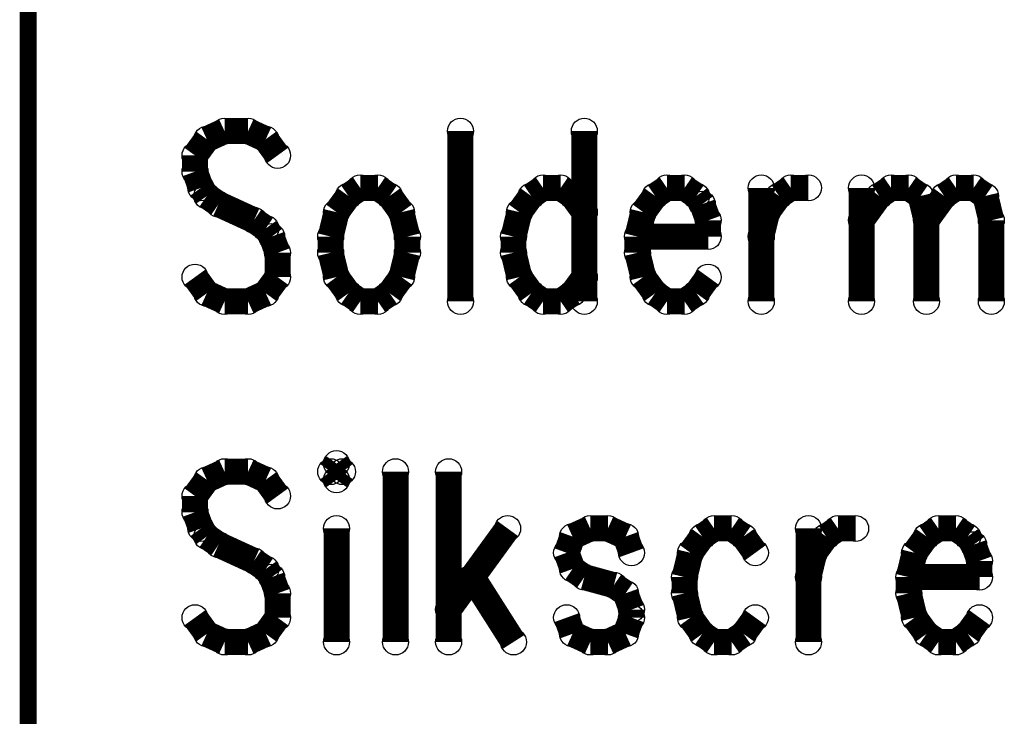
# Model space of a CAD drawing. Extents: x 97 to 162, y 100 to 201.
# Tile 38 of 47: x 96.97 to 102.75, y 183.47 to 187.56. Entities that reach past the tile are written whole.
import ezdxf

# ---------------------------------------------------------------- set-up
doc = ezdxf.new("R2010")
doc.units = 0
doc.layers.get('0').update_dxf_attribs({"linetype": 'CONTINUOUS'})
doc.layers.add('C-MASK_GBR', color=7, linetype='CONTINUOUS')
doc.layers.add('C-SILK_GBR', color=6, linetype='CONTINUOUS')

# ---------------------------------------------------------------- blocks, each defined once
blk = doc.blocks.new('ROUND_6')
blk.add_circle((0, 0), 0.0762)

msp = doc.modelspace()

# ---------------------------------------------------------------- linework, layer by layer
at = {"layer": 'C-MASK_GBR'}
for points, const_width in [([(97.020634, 199.314054), (97.020634, 165.278054)], 0.100076), ([(98.173286, 186.904884), (98.069146, 186.857132)], 0.1524), ([(98.311716, 186.904884), (98.173286, 186.904884)], 0.1524), ([(98.415602, 186.857132), (98.311716, 186.904884)], 0.1524), ([(99.558602, 186.904884), (99.558602, 185.904632)], 0.1524), ([(100.286058, 186.904884), (100.286058, 185.904632)], 0.1524), ([(98.069146, 186.857132), (98.000058, 186.761882)], 0.1524), ([(98.484944, 186.761882), (98.415602, 186.857132)], 0.1524), ([(98.000058, 186.761882), (98.000058, 186.666632)], 0.1524), ([(98.000058, 186.666632), (98.034602, 186.571382)], 0.1524), ([(98.034602, 186.571382), (98.069146, 186.523884)], 0.1524), ([(98.96983, 186.571382), (98.900488, 186.523884)], 0.1524), ([(99.073716, 186.571382), (98.96983, 186.571382)], 0.1524), ([(99.143058, 186.523884), (99.073716, 186.571382)], 0.1524), ([(100.043488, 186.571382), (99.974146, 186.523884)], 0.1524), ([(100.147374, 186.571382), (100.043488, 186.571382)], 0.1524), ([(100.216716, 186.523884), (100.147374, 186.571382)], 0.1524), ([(100.770944, 186.571382), (100.701602, 186.523884)], 0.1524), ([(100.87483, 186.571382), (100.770944, 186.571382)], 0.1524), ([(100.944172, 186.523884), (100.87483, 186.571382)], 0.1524), ([(101.325172, 186.571382), (101.325172, 185.904632)], 0.1524), ([(101.429058, 186.523884), (101.498146, 186.571382)], 0.1524), ([(101.498146, 186.571382), (101.602286, 186.571382)], 0.1524), ([(101.913944, 186.571382), (101.913944, 185.904632)], 0.1524), ([(102.01783, 186.523884), (102.087172, 186.571382)], 0.1524), ([(102.087172, 186.571382), (102.191058, 186.571382)], 0.1524), ([(102.191058, 186.571382), (102.260146, 186.523884)], 0.1524), ([(102.39883, 186.523884), (102.468172, 186.571382)], 0.1524), ([(102.468172, 186.571382), (102.572058, 186.571382)], 0.1524), ([(102.572058, 186.571382), (102.641146, 186.523884)], 0.1524), ([(98.069146, 186.523884), (98.138488, 186.476132)], 0.1524), ([(98.900488, 186.523884), (98.831146, 186.428634)], 0.1524), ([(99.212146, 186.428634), (99.143058, 186.523884)], 0.1524), ([(99.974146, 186.523884), (99.905058, 186.428634)], 0.1524), ([(100.286058, 186.428634), (100.216716, 186.523884)], 0.1524), ([(100.701602, 186.523884), (100.63226, 186.428634)], 0.1524), ([(100.978716, 186.476132), (100.944172, 186.523884)], 0.1524), ([(101.359716, 186.428634), (101.429058, 186.523884)], 0.1524), ([(101.913944, 186.380882), (102.01783, 186.523884)], 0.1524), ([(102.260146, 186.523884), (102.294944, 186.380882)], 0.1524), ([(102.294944, 186.380882), (102.39883, 186.523884)], 0.1524), ([(102.641146, 186.523884), (102.675944, 186.380882)], 0.1524), ([(98.138488, 186.476132), (98.34626, 186.380882)], 0.1524), ([(101.01326, 186.380882), (100.978716, 186.476132)], 0.1524), ([(98.34626, 186.380882), (98.415602, 186.333384)], 0.1524), ([(98.831146, 186.428634), (98.796602, 186.285632)], 0.1524), ([(99.246944, 186.285632), (99.212146, 186.428634)], 0.1524), ([(99.905058, 186.428634), (99.87026, 186.285632)], 0.1524), ([(100.63226, 186.428634), (100.597716, 186.285632)], 0.1524), ([(101.01326, 186.285632), (101.01326, 186.380882)], 0.1524), ([(101.325172, 186.285632), (101.359716, 186.428634)], 0.1524), ([(102.294944, 186.380882), (102.294944, 185.904632)], 0.1524), ([(102.675944, 186.380882), (102.675944, 185.904632)], 0.1524), ([(98.415602, 186.333384), (98.450146, 186.285632)], 0.1524), ([(98.450146, 186.285632), (98.484944, 186.190382)], 0.1524), ([(98.796602, 186.285632), (98.796602, 186.190382)], 0.1524), ([(99.246944, 186.190382), (99.246944, 186.285632)], 0.1524), ([(99.87026, 186.285632), (99.87026, 186.190382)], 0.1524), ([(100.597716, 186.285632), (101.01326, 186.285632)], 0.1524), ([(100.597716, 186.285632), (100.597716, 186.190382)], 0.1524), ([(98.484944, 186.190382), (98.484944, 186.047634)], 0.1524), ([(98.796602, 186.190382), (98.831146, 186.047634)], 0.1524), ([(99.212146, 186.047634), (99.246944, 186.190382)], 0.1524), ([(99.87026, 186.190382), (99.905058, 186.047634)], 0.1524), ([(100.597716, 186.190382), (100.63226, 186.047634)], 0.1524), ([(98.069146, 185.952384), (98.000058, 186.047634)], 0.1524), ([(98.484944, 186.047634), (98.415602, 185.952384)], 0.1524), ([(98.831146, 186.047634), (98.900488, 185.952384)], 0.1524), ([(99.143058, 185.952384), (99.212146, 186.047634)], 0.1524), ([(99.905058, 186.047634), (99.974146, 185.952384)], 0.1524), ([(100.216716, 185.952384), (100.286058, 186.047634)], 0.1524), ([(100.63226, 186.047634), (100.701602, 185.952384)], 0.1524), ([(100.944172, 185.952384), (101.01326, 186.047634)], 0.1524), ([(98.173286, 185.904632), (98.069146, 185.952384)], 0.1524), ([(98.415602, 185.952384), (98.311716, 185.904632)], 0.1524), ([(98.900488, 185.952384), (98.96983, 185.904632)], 0.1524), ([(99.073716, 185.904632), (99.143058, 185.952384)], 0.1524), ([(99.974146, 185.952384), (100.043488, 185.904632)], 0.1524), ([(100.147374, 185.904632), (100.216716, 185.952384)], 0.1524), ([(100.701602, 185.952384), (100.770944, 185.904632)], 0.1524), ([(100.87483, 185.904632), (100.944172, 185.952384)], 0.1524), ([(98.311716, 185.904632), (98.173286, 185.904632)], 0.1524), ([(98.96983, 185.904632), (99.073716, 185.904632)], 0.1524), ([(100.043488, 185.904632), (100.147374, 185.904632)], 0.1524), ([(100.770944, 185.904632), (100.87483, 185.904632)], 0.1524), ([(98.831146, 184.952386), (98.796602, 184.904888)], 0.1524), ([(98.865944, 184.904888), (98.831146, 184.952386)], 0.1524), ([(98.173286, 184.904888), (98.069146, 184.857136)], 0.1524), ([(98.311716, 184.904888), (98.173286, 184.904888)], 0.1524), ([(98.415602, 184.857136), (98.311716, 184.904888)], 0.1524), ([(98.796602, 184.904888), (98.831146, 184.857136)], 0.1524), ([(98.831146, 184.857136), (98.865944, 184.904888)], 0.1524), ([(99.177602, 184.904888), (99.177602, 183.904636)], 0.1524), ([(99.48926, 184.904888), (99.48926, 183.904636)], 0.1524), ([(98.069146, 184.857136), (98.000058, 184.761886)], 0.1524), ([(98.484944, 184.761886), (98.415602, 184.857136)], 0.1524), ([(98.000058, 184.761886), (98.000058, 184.666636)], 0.1524), ([(98.000058, 184.666636), (98.034602, 184.571386)], 0.1524), ([(98.034602, 184.571386), (98.069146, 184.523888)], 0.1524), ([(98.831146, 184.571386), (98.831146, 183.904636)], 0.1524), ([(99.835716, 184.571386), (99.48926, 184.095136)], 0.1524), ([(100.320602, 184.571386), (100.216716, 184.523888)], 0.1524), ([(100.424488, 184.571386), (100.320602, 184.571386)], 0.1524), ([(100.528374, 184.523888), (100.424488, 184.571386)], 0.1524), ([(101.048058, 184.571386), (100.978716, 184.523888)], 0.1524), ([(101.151944, 184.571386), (101.048058, 184.571386)], 0.1524), ([(101.221286, 184.523888), (101.151944, 184.571386)], 0.1524), ([(101.602286, 184.571386), (101.602286, 183.904636)], 0.1524), ([(101.706172, 184.523888), (101.77526, 184.571386)], 0.1524), ([(101.77526, 184.571386), (101.879146, 184.571386)], 0.1524), ([(102.364286, 184.571386), (102.294944, 184.523888)], 0.1524), ([(102.468172, 184.571386), (102.364286, 184.571386)], 0.1524), ([(102.53726, 184.523888), (102.468172, 184.571386)], 0.1524), ([(98.069146, 184.523888), (98.138488, 184.476136)], 0.1524), ([(98.138488, 184.476136), (98.34626, 184.380886)], 0.1524), ([(100.216716, 184.523888), (100.182172, 184.428638)], 0.1524), ([(100.563172, 184.428638), (100.528374, 184.523888)], 0.1524), ([(100.978716, 184.523888), (100.909374, 184.428638)], 0.1524), ([(101.290374, 184.428638), (101.221286, 184.523888)], 0.1524), ([(101.63683, 184.428638), (101.706172, 184.523888)], 0.1524), ([(102.294944, 184.523888), (102.225602, 184.428638)], 0.1524), ([(102.572058, 184.476136), (102.53726, 184.523888)], 0.1524), ([(102.606602, 184.380886), (102.572058, 184.476136)], 0.1524), ([(100.182172, 184.428638), (100.216716, 184.333388)], 0.1524), ([(100.909374, 184.428638), (100.87483, 184.285636)], 0.1524), ([(101.602286, 184.285636), (101.63683, 184.428638)], 0.1524), ([(102.225602, 184.428638), (102.191058, 184.285636)], 0.1524), ([(98.34626, 184.380886), (98.415602, 184.333388)], 0.1524), ([(102.606602, 184.285636), (102.606602, 184.380886)], 0.1524), ([(98.415602, 184.333388), (98.450146, 184.285636)], 0.1524), ([(100.216716, 184.333388), (100.286058, 184.285636)], 0.1524), ([(98.450146, 184.285636), (98.484944, 184.190386)], 0.1524), ([(99.627944, 184.285636), (99.87026, 183.904636)], 0.1524), ([(100.286058, 184.285636), (100.459286, 184.238138)], 0.1524), ([(100.87483, 184.285636), (100.87483, 184.190386)], 0.1524), ([(102.191058, 184.285636), (102.606602, 184.285636)], 0.1524), ([(102.191058, 184.285636), (102.191058, 184.190386)], 0.1524), ([(98.484944, 184.190386), (98.484944, 184.047638)], 0.1524), ([(100.459286, 184.238138), (100.528374, 184.190386)], 0.1524), ([(100.528374, 184.190386), (100.563172, 184.095136)], 0.1524), ([(100.87483, 184.190386), (100.909374, 184.047638)], 0.1524), ([(102.191058, 184.190386), (102.225602, 184.047638)], 0.1524), ([(100.563172, 184.095136), (100.563172, 184.047638)], 0.1524), ([(98.069146, 183.952388), (98.000058, 184.047638)], 0.1524), ([(98.484944, 184.047638), (98.415602, 183.952388)], 0.1524), ([(100.216716, 183.952388), (100.182172, 184.047638)], 0.1524), ([(100.563172, 184.047638), (100.528374, 183.952388)], 0.1524), ([(100.909374, 184.047638), (100.978716, 183.952388)], 0.1524), ([(101.221286, 183.952388), (101.290374, 184.047638)], 0.1524), ([(102.225602, 184.047638), (102.294944, 183.952388)], 0.1524), ([(102.53726, 183.952388), (102.606602, 184.047638)], 0.1524), ([(98.173286, 183.904636), (98.069146, 183.952388)], 0.1524), ([(98.415602, 183.952388), (98.311716, 183.904636)], 0.1524), ([(100.320602, 183.904636), (100.216716, 183.952388)], 0.1524), ([(100.528374, 183.952388), (100.424488, 183.904636)], 0.1524), ([(100.978716, 183.952388), (101.048058, 183.904636)], 0.1524), ([(101.151944, 183.904636), (101.221286, 183.952388)], 0.1524), ([(102.294944, 183.952388), (102.364286, 183.904636)], 0.1524), ([(102.468172, 183.904636), (102.53726, 183.952388)], 0.1524), ([(98.311716, 183.904636), (98.173286, 183.904636)], 0.1524), ([(100.424488, 183.904636), (100.320602, 183.904636)], 0.1524), ([(101.048058, 183.904636), (101.151944, 183.904636)], 0.1524), ([(102.364286, 183.904636), (102.468172, 183.904636)], 0.1524)]:
    msp.add_lwpolyline(points, dxfattribs=dict(at, const_width=const_width))
at = {"layer": 'C-SILK_GBR'}
for points, const_width in [([(97.020634, 199.314054), (97.020634, 165.278054)], 0.100076), ([(98.173286, 186.904884), (98.069146, 186.857132)], 0.1524), ([(98.311716, 186.904884), (98.173286, 186.904884)], 0.1524), ([(98.415602, 186.857132), (98.311716, 186.904884)], 0.1524), ([(99.558602, 186.904884), (99.558602, 185.904632)], 0.1524), ([(100.286058, 186.904884), (100.286058, 185.904632)], 0.1524), ([(98.069146, 186.857132), (98.000058, 186.761882)], 0.1524), ([(98.484944, 186.761882), (98.415602, 186.857132)], 0.1524), ([(98.000058, 186.761882), (98.000058, 186.666632)], 0.1524), ([(98.000058, 186.666632), (98.034602, 186.571382)], 0.1524), ([(98.034602, 186.571382), (98.069146, 186.523884)], 0.1524), ([(98.96983, 186.571382), (98.900488, 186.523884)], 0.1524), ([(99.073716, 186.571382), (98.96983, 186.571382)], 0.1524), ([(99.143058, 186.523884), (99.073716, 186.571382)], 0.1524), ([(100.043488, 186.571382), (99.974146, 186.523884)], 0.1524), ([(100.147374, 186.571382), (100.043488, 186.571382)], 0.1524), ([(100.216716, 186.523884), (100.147374, 186.571382)], 0.1524), ([(100.770944, 186.571382), (100.701602, 186.523884)], 0.1524), ([(100.87483, 186.571382), (100.770944, 186.571382)], 0.1524), ([(100.944172, 186.523884), (100.87483, 186.571382)], 0.1524), ([(101.325172, 186.571382), (101.325172, 185.904632)], 0.1524), ([(101.429058, 186.523884), (101.498146, 186.571382)], 0.1524), ([(101.498146, 186.571382), (101.602286, 186.571382)], 0.1524), ([(101.913944, 186.571382), (101.913944, 185.904632)], 0.1524), ([(102.01783, 186.523884), (102.087172, 186.571382)], 0.1524), ([(102.087172, 186.571382), (102.191058, 186.571382)], 0.1524), ([(102.191058, 186.571382), (102.260146, 186.523884)], 0.1524), ([(102.39883, 186.523884), (102.468172, 186.571382)], 0.1524), ([(102.468172, 186.571382), (102.572058, 186.571382)], 0.1524), ([(102.572058, 186.571382), (102.641146, 186.523884)], 0.1524), ([(98.069146, 186.523884), (98.138488, 186.476132)], 0.1524), ([(98.900488, 186.523884), (98.831146, 186.428634)], 0.1524), ([(99.212146, 186.428634), (99.143058, 186.523884)], 0.1524), ([(99.974146, 186.523884), (99.905058, 186.428634)], 0.1524), ([(100.286058, 186.428634), (100.216716, 186.523884)], 0.1524), ([(100.701602, 186.523884), (100.63226, 186.428634)], 0.1524), ([(100.978716, 186.476132), (100.944172, 186.523884)], 0.1524), ([(101.359716, 186.428634), (101.429058, 186.523884)], 0.1524), ([(101.913944, 186.380882), (102.01783, 186.523884)], 0.1524), ([(102.260146, 186.523884), (102.294944, 186.380882)], 0.1524), ([(102.294944, 186.380882), (102.39883, 186.523884)], 0.1524), ([(102.641146, 186.523884), (102.675944, 186.380882)], 0.1524), ([(98.138488, 186.476132), (98.34626, 186.380882)], 0.1524), ([(101.01326, 186.380882), (100.978716, 186.476132)], 0.1524), ([(98.34626, 186.380882), (98.415602, 186.333384)], 0.1524), ([(98.831146, 186.428634), (98.796602, 186.285632)], 0.1524), ([(99.246944, 186.285632), (99.212146, 186.428634)], 0.1524), ([(99.905058, 186.428634), (99.87026, 186.285632)], 0.1524), ([(100.63226, 186.428634), (100.597716, 186.285632)], 0.1524), ([(101.01326, 186.285632), (101.01326, 186.380882)], 0.1524), ([(101.325172, 186.285632), (101.359716, 186.428634)], 0.1524), ([(102.294944, 186.380882), (102.294944, 185.904632)], 0.1524), ([(102.675944, 186.380882), (102.675944, 185.904632)], 0.1524), ([(98.415602, 186.333384), (98.450146, 186.285632)], 0.1524), ([(98.450146, 186.285632), (98.484944, 186.190382)], 0.1524), ([(98.796602, 186.285632), (98.796602, 186.190382)], 0.1524), ([(99.246944, 186.190382), (99.246944, 186.285632)], 0.1524), ([(99.87026, 186.285632), (99.87026, 186.190382)], 0.1524), ([(100.597716, 186.285632), (101.01326, 186.285632)], 0.1524), ([(100.597716, 186.285632), (100.597716, 186.190382)], 0.1524), ([(98.484944, 186.190382), (98.484944, 186.047634)], 0.1524), ([(98.796602, 186.190382), (98.831146, 186.047634)], 0.1524), ([(99.212146, 186.047634), (99.246944, 186.190382)], 0.1524), ([(99.87026, 186.190382), (99.905058, 186.047634)], 0.1524), ([(100.597716, 186.190382), (100.63226, 186.047634)], 0.1524), ([(98.069146, 185.952384), (98.000058, 186.047634)], 0.1524), ([(98.484944, 186.047634), (98.415602, 185.952384)], 0.1524), ([(98.831146, 186.047634), (98.900488, 185.952384)], 0.1524), ([(99.143058, 185.952384), (99.212146, 186.047634)], 0.1524), ([(99.905058, 186.047634), (99.974146, 185.952384)], 0.1524), ([(100.216716, 185.952384), (100.286058, 186.047634)], 0.1524), ([(100.63226, 186.047634), (100.701602, 185.952384)], 0.1524), ([(100.944172, 185.952384), (101.01326, 186.047634)], 0.1524), ([(98.173286, 185.904632), (98.069146, 185.952384)], 0.1524), ([(98.415602, 185.952384), (98.311716, 185.904632)], 0.1524), ([(98.900488, 185.952384), (98.96983, 185.904632)], 0.1524), ([(99.073716, 185.904632), (99.143058, 185.952384)], 0.1524), ([(99.974146, 185.952384), (100.043488, 185.904632)], 0.1524), ([(100.147374, 185.904632), (100.216716, 185.952384)], 0.1524), ([(100.701602, 185.952384), (100.770944, 185.904632)], 0.1524), ([(100.87483, 185.904632), (100.944172, 185.952384)], 0.1524), ([(98.311716, 185.904632), (98.173286, 185.904632)], 0.1524), ([(98.96983, 185.904632), (99.073716, 185.904632)], 0.1524), ([(100.043488, 185.904632), (100.147374, 185.904632)], 0.1524), ([(100.770944, 185.904632), (100.87483, 185.904632)], 0.1524), ([(98.831146, 184.952386), (98.796602, 184.904888)], 0.1524), ([(98.865944, 184.904888), (98.831146, 184.952386)], 0.1524), ([(98.173286, 184.904888), (98.069146, 184.857136)], 0.1524), ([(98.311716, 184.904888), (98.173286, 184.904888)], 0.1524), ([(98.415602, 184.857136), (98.311716, 184.904888)], 0.1524), ([(98.796602, 184.904888), (98.831146, 184.857136)], 0.1524), ([(98.831146, 184.857136), (98.865944, 184.904888)], 0.1524), ([(99.177602, 184.904888), (99.177602, 183.904636)], 0.1524), ([(99.48926, 184.904888), (99.48926, 183.904636)], 0.1524), ([(98.069146, 184.857136), (98.000058, 184.761886)], 0.1524), ([(98.484944, 184.761886), (98.415602, 184.857136)], 0.1524), ([(98.000058, 184.761886), (98.000058, 184.666636)], 0.1524), ([(98.000058, 184.666636), (98.034602, 184.571386)], 0.1524), ([(98.034602, 184.571386), (98.069146, 184.523888)], 0.1524), ([(98.831146, 184.571386), (98.831146, 183.904636)], 0.1524), ([(99.835716, 184.571386), (99.48926, 184.095136)], 0.1524), ([(100.320602, 184.571386), (100.216716, 184.523888)], 0.1524), ([(100.424488, 184.571386), (100.320602, 184.571386)], 0.1524), ([(100.528374, 184.523888), (100.424488, 184.571386)], 0.1524), ([(101.048058, 184.571386), (100.978716, 184.523888)], 0.1524), ([(101.151944, 184.571386), (101.048058, 184.571386)], 0.1524), ([(101.221286, 184.523888), (101.151944, 184.571386)], 0.1524), ([(101.602286, 184.571386), (101.602286, 183.904636)], 0.1524), ([(101.706172, 184.523888), (101.77526, 184.571386)], 0.1524), ([(101.77526, 184.571386), (101.879146, 184.571386)], 0.1524), ([(102.364286, 184.571386), (102.294944, 184.523888)], 0.1524), ([(102.468172, 184.571386), (102.364286, 184.571386)], 0.1524), ([(102.53726, 184.523888), (102.468172, 184.571386)], 0.1524), ([(98.069146, 184.523888), (98.138488, 184.476136)], 0.1524), ([(98.138488, 184.476136), (98.34626, 184.380886)], 0.1524), ([(100.216716, 184.523888), (100.182172, 184.428638)], 0.1524), ([(100.563172, 184.428638), (100.528374, 184.523888)], 0.1524), ([(100.978716, 184.523888), (100.909374, 184.428638)], 0.1524), ([(101.290374, 184.428638), (101.221286, 184.523888)], 0.1524), ([(101.63683, 184.428638), (101.706172, 184.523888)], 0.1524), ([(102.294944, 184.523888), (102.225602, 184.428638)], 0.1524), ([(102.572058, 184.476136), (102.53726, 184.523888)], 0.1524), ([(102.606602, 184.380886), (102.572058, 184.476136)], 0.1524), ([(100.182172, 184.428638), (100.216716, 184.333388)], 0.1524), ([(100.909374, 184.428638), (100.87483, 184.285636)], 0.1524), ([(101.602286, 184.285636), (101.63683, 184.428638)], 0.1524), ([(102.225602, 184.428638), (102.191058, 184.285636)], 0.1524), ([(98.34626, 184.380886), (98.415602, 184.333388)], 0.1524), ([(102.606602, 184.285636), (102.606602, 184.380886)], 0.1524), ([(98.415602, 184.333388), (98.450146, 184.285636)], 0.1524), ([(100.216716, 184.333388), (100.286058, 184.285636)], 0.1524), ([(98.450146, 184.285636), (98.484944, 184.190386)], 0.1524), ([(99.627944, 184.285636), (99.87026, 183.904636)], 0.1524), ([(100.286058, 184.285636), (100.459286, 184.238138)], 0.1524), ([(100.87483, 184.285636), (100.87483, 184.190386)], 0.1524), ([(102.191058, 184.285636), (102.606602, 184.285636)], 0.1524), ([(102.191058, 184.285636), (102.191058, 184.190386)], 0.1524), ([(98.484944, 184.190386), (98.484944, 184.047638)], 0.1524), ([(100.459286, 184.238138), (100.528374, 184.190386)], 0.1524), ([(100.528374, 184.190386), (100.563172, 184.095136)], 0.1524), ([(100.87483, 184.190386), (100.909374, 184.047638)], 0.1524), ([(102.191058, 184.190386), (102.225602, 184.047638)], 0.1524), ([(100.563172, 184.095136), (100.563172, 184.047638)], 0.1524), ([(98.069146, 183.952388), (98.000058, 184.047638)], 0.1524), ([(98.484944, 184.047638), (98.415602, 183.952388)], 0.1524), ([(100.216716, 183.952388), (100.182172, 184.047638)], 0.1524), ([(100.563172, 184.047638), (100.528374, 183.952388)], 0.1524), ([(100.909374, 184.047638), (100.978716, 183.952388)], 0.1524), ([(101.221286, 183.952388), (101.290374, 184.047638)], 0.1524), ([(102.225602, 184.047638), (102.294944, 183.952388)], 0.1524), ([(102.53726, 183.952388), (102.606602, 184.047638)], 0.1524), ([(98.173286, 183.904636), (98.069146, 183.952388)], 0.1524), ([(98.415602, 183.952388), (98.311716, 183.904636)], 0.1524), ([(100.320602, 183.904636), (100.216716, 183.952388)], 0.1524), ([(100.528374, 183.952388), (100.424488, 183.904636)], 0.1524), ([(100.978716, 183.952388), (101.048058, 183.904636)], 0.1524), ([(101.151944, 183.904636), (101.221286, 183.952388)], 0.1524), ([(102.294944, 183.952388), (102.364286, 183.904636)], 0.1524), ([(102.468172, 183.904636), (102.53726, 183.952388)], 0.1524), ([(98.311716, 183.904636), (98.173286, 183.904636)], 0.1524), ([(100.424488, 183.904636), (100.320602, 183.904636)], 0.1524), ([(101.048058, 183.904636), (101.151944, 183.904636)], 0.1524), ([(102.364286, 183.904636), (102.468172, 183.904636)], 0.1524)]:
    msp.add_lwpolyline(points, dxfattribs=dict(at, const_width=const_width))

# ---------------------------------------------------------------- block references
at = {"layer": 'C-MASK_GBR'}
for p in [(98.173286, 186.904884), (98.311716, 186.904884), (99.558602, 186.904884), (100.286058, 186.904884), (98.069146, 186.857132), (98.069146, 186.857132), (98.415602, 186.857132), (98.000058, 186.761882), (98.484944, 186.761882), (98.000058, 186.666632), (98.034602, 186.571382), (98.96983, 186.571382), (98.96983, 186.571382), (99.073716, 186.571382), (100.043488, 186.571382), (100.147374, 186.571382), (100.770944, 186.571382), (100.87483, 186.571382), (101.325172, 186.571382), (101.498146, 186.571382), (101.498146, 186.571382), (101.602286, 186.571382), (101.913944, 186.571382), (102.087172, 186.571382), (102.191058, 186.571382), (102.468172, 186.571382), (102.572058, 186.571382), (98.069146, 186.523884), (98.069146, 186.523884), (98.900488, 186.523884), (99.143058, 186.523884), (99.974146, 186.523884), (99.974146, 186.523884), (100.216716, 186.523884), (100.701602, 186.523884), (100.944172, 186.523884), (101.429058, 186.523884), (102.01783, 186.523884), (102.260146, 186.523884), (102.260146, 186.523884), (102.39883, 186.523884), (102.641146, 186.523884), (102.641146, 186.523884), (98.138488, 186.476132), (100.978716, 186.476132), (98.34626, 186.380882), (98.831146, 186.428634), (98.831146, 186.428634), (99.212146, 186.428634), (99.212146, 186.428634), (99.905058, 186.428634), (100.286058, 186.428634), (100.63226, 186.428634), (101.01326, 186.380882), (101.359716, 186.428634), (101.913944, 186.380882), (102.294944, 186.380882), (102.294944, 186.380882), (102.675944, 186.380882), (98.415602, 186.333384), (98.450146, 186.285632), (98.450146, 186.285632), (98.796602, 186.285632), (99.246944, 186.285632), (99.87026, 186.285632), (100.597716, 186.285632), (100.597716, 186.285632), (101.01326, 186.285632), (101.325172, 186.285632), (98.484944, 186.190382), (98.796602, 186.190382), (99.246944, 186.190382), (99.87026, 186.190382), (100.597716, 186.190382), (98.000058, 186.047634), (98.484944, 186.047634), (98.831146, 186.047634), (98.831146, 186.047634), (99.212146, 186.047634), (99.212146, 186.047634), (99.905058, 186.047634), (100.286058, 186.047634), (100.63226, 186.047634), (101.01326, 186.047634), (98.069146, 185.952384), (98.069146, 185.952384), (98.415602, 185.952384), (98.900488, 185.952384), (99.143058, 185.952384), (99.974146, 185.952384), (99.974146, 185.952384), (100.216716, 185.952384), (100.701602, 185.952384), (100.944172, 185.952384), (98.173286, 185.904632), (98.311716, 185.904632), (98.96983, 185.904632), (99.073716, 185.904632), (99.558602, 185.904632), (100.043488, 185.904632), (100.147374, 185.904632), (100.286058, 185.904632), (100.770944, 185.904632), (100.87483, 185.904632), (101.325172, 185.904632), (101.913944, 185.904632), (102.294944, 185.904632), (102.675944, 185.904632), (98.831146, 184.952386), (98.831146, 184.952386), (98.173286, 184.904888), (98.311716, 184.904888), (98.796602, 184.904888), (98.796602, 184.904888), (98.865944, 184.904888), (99.177602, 184.904888), (99.48926, 184.904888), (98.069146, 184.857136), (98.069146, 184.857136), (98.415602, 184.857136), (98.831146, 184.857136), (98.831146, 184.857136), (98.000058, 184.761886), (98.484944, 184.761886), (98.000058, 184.666636), (98.034602, 184.571386), (98.831146, 184.571386), (99.835716, 184.571386), (100.320602, 184.571386), (100.424488, 184.571386), (101.048058, 184.571386), (101.151944, 184.571386), (101.602286, 184.571386), (101.77526, 184.571386), (101.879146, 184.571386), (102.364286, 184.571386), (102.468172, 184.571386), (98.069146, 184.523888), (98.069146, 184.523888), (98.138488, 184.476136), (100.216716, 184.523888), (100.528374, 184.523888), (100.978716, 184.523888), (101.221286, 184.523888), (101.706172, 184.523888), (102.294944, 184.523888), (102.53726, 184.523888), (102.572058, 184.476136), (100.182172, 184.428638), (100.563172, 184.428638), (100.909374, 184.428638), (101.290374, 184.428638), (101.63683, 184.428638), (102.225602, 184.428638), (98.34626, 184.380886), (102.606602, 184.380886), (98.415602, 184.333388), (100.216716, 184.333388), (98.450146, 184.285636), (98.450146, 184.285636), (99.627944, 184.285636), (100.286058, 184.285636), (100.87483, 184.285636), (101.602286, 184.285636), (102.191058, 184.285636), (102.191058, 184.285636), (102.606602, 184.285636), (98.484944, 184.190386), (100.459286, 184.238138), (100.528374, 184.190386), (100.87483, 184.190386), (102.191058, 184.190386), (99.48926, 184.095136), (100.563172, 184.095136), (98.000058, 184.047638), (98.484944, 184.047638), (100.182172, 184.047638), (100.563172, 184.047638), (100.909374, 184.047638), (101.290374, 184.047638), (102.225602, 184.047638), (102.606602, 184.047638), (98.069146, 183.952388), (98.069146, 183.952388), (98.415602, 183.952388), (100.216716, 183.952388), (100.528374, 183.952388), (100.978716, 183.952388), (101.221286, 183.952388), (102.294944, 183.952388), (102.53726, 183.952388), (98.173286, 183.904636), (98.311716, 183.904636), (98.831146, 183.904636), (99.177602, 183.904636), (99.48926, 183.904636), (99.87026, 183.904636), (100.320602, 183.904636), (100.424488, 183.904636), (101.048058, 183.904636), (101.151944, 183.904636), (101.602286, 183.904636), (102.364286, 183.904636), (102.468172, 183.904636)]:
    msp.add_blockref('ROUND_6', p, dxfattribs=at)
at = {"layer": 'C-SILK_GBR'}
for p in [(98.173286, 186.904884), (98.311716, 186.904884), (99.558602, 186.904884), (100.286058, 186.904884), (98.069146, 186.857132), (98.069146, 186.857132), (98.415602, 186.857132), (98.000058, 186.761882), (98.484944, 186.761882), (98.000058, 186.666632), (98.034602, 186.571382), (98.96983, 186.571382), (98.96983, 186.571382), (99.073716, 186.571382), (100.043488, 186.571382), (100.147374, 186.571382), (100.770944, 186.571382), (100.87483, 186.571382), (101.325172, 186.571382), (101.498146, 186.571382), (101.498146, 186.571382), (101.602286, 186.571382), (101.913944, 186.571382), (102.087172, 186.571382), (102.191058, 186.571382), (102.468172, 186.571382), (102.572058, 186.571382), (98.069146, 186.523884), (98.069146, 186.523884), (98.900488, 186.523884), (99.143058, 186.523884), (99.974146, 186.523884), (99.974146, 186.523884), (100.216716, 186.523884), (100.701602, 186.523884), (100.944172, 186.523884), (101.429058, 186.523884), (102.01783, 186.523884), (102.260146, 186.523884), (102.260146, 186.523884), (102.39883, 186.523884), (102.641146, 186.523884), (102.641146, 186.523884), (98.138488, 186.476132), (100.978716, 186.476132), (98.34626, 186.380882), (98.831146, 186.428634), (98.831146, 186.428634), (99.212146, 186.428634), (99.212146, 186.428634), (99.905058, 186.428634), (100.286058, 186.428634), (100.63226, 186.428634), (101.01326, 186.380882), (101.359716, 186.428634), (101.913944, 186.380882), (102.294944, 186.380882), (102.294944, 186.380882), (102.675944, 186.380882), (98.415602, 186.333384), (98.450146, 186.285632), (98.450146, 186.285632), (98.796602, 186.285632), (99.246944, 186.285632), (99.87026, 186.285632), (100.597716, 186.285632), (100.597716, 186.285632), (101.01326, 186.285632), (101.325172, 186.285632), (98.484944, 186.190382), (98.796602, 186.190382), (99.246944, 186.190382), (99.87026, 186.190382), (100.597716, 186.190382), (98.000058, 186.047634), (98.484944, 186.047634), (98.831146, 186.047634), (98.831146, 186.047634), (99.212146, 186.047634), (99.212146, 186.047634), (99.905058, 186.047634), (100.286058, 186.047634), (100.63226, 186.047634), (101.01326, 186.047634), (98.069146, 185.952384), (98.069146, 185.952384), (98.415602, 185.952384), (98.900488, 185.952384), (99.143058, 185.952384), (99.974146, 185.952384), (99.974146, 185.952384), (100.216716, 185.952384), (100.701602, 185.952384), (100.944172, 185.952384), (98.173286, 185.904632), (98.311716, 185.904632), (98.96983, 185.904632), (99.073716, 185.904632), (99.558602, 185.904632), (100.043488, 185.904632), (100.147374, 185.904632), (100.286058, 185.904632), (100.770944, 185.904632), (100.87483, 185.904632), (101.325172, 185.904632), (101.913944, 185.904632), (102.294944, 185.904632), (102.675944, 185.904632), (98.831146, 184.952386), (98.831146, 184.952386), (98.173286, 184.904888), (98.311716, 184.904888), (98.796602, 184.904888), (98.796602, 184.904888), (98.865944, 184.904888), (99.177602, 184.904888), (99.48926, 184.904888), (98.069146, 184.857136), (98.069146, 184.857136), (98.415602, 184.857136), (98.831146, 184.857136), (98.831146, 184.857136), (98.000058, 184.761886), (98.484944, 184.761886), (98.000058, 184.666636), (98.034602, 184.571386), (98.831146, 184.571386), (99.835716, 184.571386), (100.320602, 184.571386), (100.424488, 184.571386), (101.048058, 184.571386), (101.151944, 184.571386), (101.602286, 184.571386), (101.77526, 184.571386), (101.879146, 184.571386), (102.364286, 184.571386), (102.468172, 184.571386), (98.069146, 184.523888), (98.069146, 184.523888), (98.138488, 184.476136), (100.216716, 184.523888), (100.528374, 184.523888), (100.978716, 184.523888), (101.221286, 184.523888), (101.706172, 184.523888), (102.294944, 184.523888), (102.53726, 184.523888), (102.572058, 184.476136), (100.182172, 184.428638), (100.563172, 184.428638), (100.909374, 184.428638), (101.290374, 184.428638), (101.63683, 184.428638), (102.225602, 184.428638), (98.34626, 184.380886), (102.606602, 184.380886), (98.415602, 184.333388), (100.216716, 184.333388), (98.450146, 184.285636), (98.450146, 184.285636), (99.627944, 184.285636), (100.286058, 184.285636), (100.87483, 184.285636), (101.602286, 184.285636), (102.191058, 184.285636), (102.191058, 184.285636), (102.606602, 184.285636), (98.484944, 184.190386), (100.459286, 184.238138), (100.528374, 184.190386), (100.87483, 184.190386), (102.191058, 184.190386), (99.48926, 184.095136), (100.563172, 184.095136), (98.000058, 184.047638), (98.484944, 184.047638), (100.182172, 184.047638), (100.563172, 184.047638), (100.909374, 184.047638), (101.290374, 184.047638), (102.225602, 184.047638), (102.606602, 184.047638), (98.069146, 183.952388), (98.069146, 183.952388), (98.415602, 183.952388), (100.216716, 183.952388), (100.528374, 183.952388), (100.978716, 183.952388), (101.221286, 183.952388), (102.294944, 183.952388), (102.53726, 183.952388), (98.173286, 183.904636), (98.311716, 183.904636), (98.831146, 183.904636), (99.177602, 183.904636), (99.48926, 183.904636), (99.87026, 183.904636), (100.320602, 183.904636), (100.424488, 183.904636), (101.048058, 183.904636), (101.151944, 183.904636), (101.602286, 183.904636), (102.364286, 183.904636), (102.468172, 183.904636)]:
    msp.add_blockref('ROUND_6', p, dxfattribs=at)

doc.saveas('drawing.dxf')
